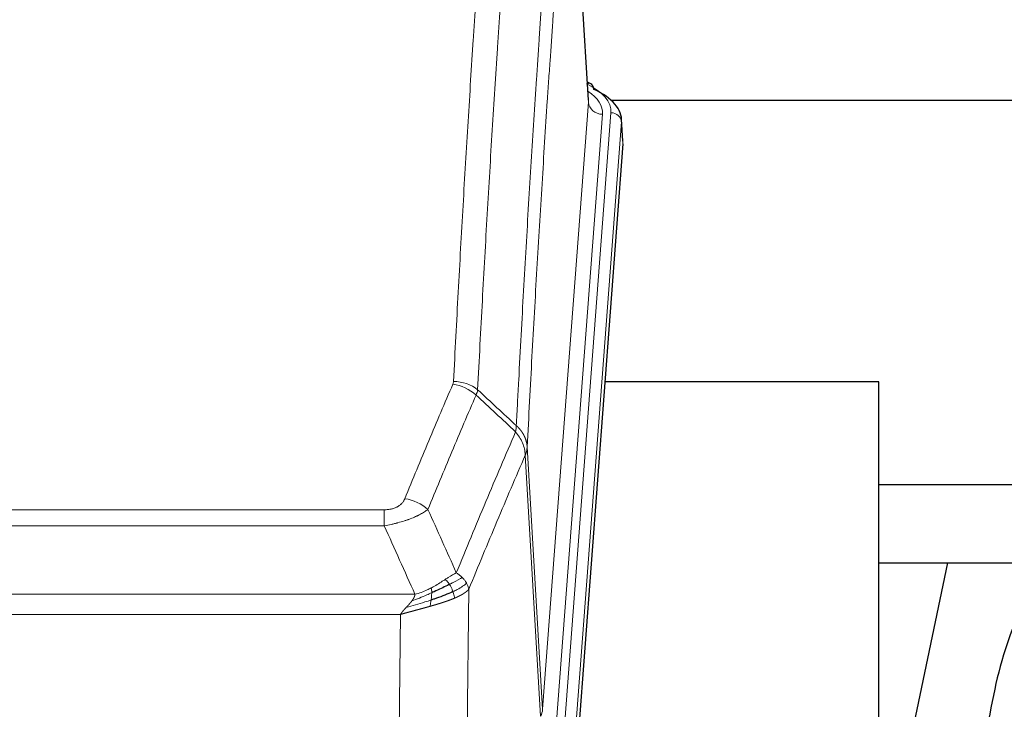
# Model space of a CAD drawing. Header units: inches. Extents: x 0 to 23760, y -13 to 16800.
# Tile 200 of 207: x 20202 to 20482, y 13847 to 14044. Entities that reach past the tile are written whole.
import ezdxf

# ---------------------------------------------------------------- set-up
doc = ezdxf.new("R2010")
doc.units = ezdxf.units.IN
doc.layers.add('254', color=7, linetype='Continuous', true_color=0xffffff)

msp = doc.modelspace()

# ---------------------------------------------------------------- linework, layer by layer
at = {"layer": '254', "color": 110, "linetype": 'Continuous', "lineweight": 13}
for p, q in [((20364.058, 14020.146), (20358.811, 14106.736)), ((20350.992, 13847.373), (20364.058, 14020.146)), ((20357.331, 13843.794), (20370.442, 14017.155)), ((20368.051, 14016.72), (20354.984, 13843.947)), ((20373.436, 14014.585), (20360.325, 13841.224)), ((20373.817, 14008.306), (20373.436, 14014.585)), ((20346.616, 13922.05), (20350.992, 13847.373)), ((20350.411, 13845.464), (20346.059, 13919.716)), ((20100.624, 13904.169), (20305.966, 13904.169)), ((20305.966, 13899.605), (20305.966, 13904.169)), ((20305.966, 13899.605), (20100.624, 13899.605)), ((20091.892, 13880.126), (20314.698, 13880.126)), ((20330.017, 13881.572), (20329.059, 13805.921)), ((20310.585, 13874.382), (20096.005, 13874.382)), ((20309.616, 13797.886), (20310.585, 13874.382))]:
    msp.add_line(p, q, dxfattribs=at)
at = {"layer": '254', "color": 2, "linetype": 'Continuous', "lineweight": 25}
for p, q in [((20364.063, 14020.722), (20358.812, 14107.359)), ((20364.695, 14025.429), (20363.751, 14025.865)), ((20370.487, 14020.707), (20510.295, 14020.707)), ((20373.823, 14009.089), (20373.442, 14015.371)), ((20373.817, 14008.306), (20360.699, 13834.852)), ((20446.635, 13940.541), (20368.692, 13940.541)), ((20446.635, 13751.74), (20446.635, 13940.541)), ((20510.295, 13911.237), (20446.634, 13911.237)), ((20446.587, 13889.054), (20518.325, 13889.054)), ((20466.181, 13889.052), (20446.635, 13796.304))]:
    msp.add_line(p, q, dxfattribs=at)
at = {"layer": '254', "color": 110, "linetype": 'Continuous', "lineweight": 13}
for centre, major_axis, ratio, start_param, end_param in [((20346.423, 14017.529), (24.034, 0.016), 0.461198, 6.2480186, 7.0671317), ((20363.437, 14022.705), (1.258, 2.724), 0.6272114, 6.2831797, 6.7581181), ((20344.031, 14017.094), (24.034, 0.016), 0.461198, 6.2480186, 6.8801307), ((20368.051, 14020.268), (3.989, -0.302), 0.8864705, 3.2608937, 4.7793301), ((20370.442, 14014.494), (2.991, -0.226), 0.8864705, 0.119301, 1.6377375), ((20325.474, 13931.629), (-9.188, 3.948), 0.8056434, 4.2999866, 5.045624), ((20325.662, 13932.421), (-9.987, 0.512), 0.8285973, 3.9974013, 4.7548106), ((20311.813, 13899.167), (9.245, -3.812), 0.7933159, 1.14397, 1.886928), ((20330.966, 13847.885), (-20.038, 0.241), 0.4621297, 2.903225, 3.1123764)]:
    msp.add_ellipse(centre, major_axis=major_axis, ratio=ratio, start_param=start_param, end_param=end_param, dxfattribs=at)
at = {"layer": '254', "color": 2, "linetype": 'Continuous', "lineweight": 25}
for centre, major_axis, ratio, start_param, end_param in [((20363.437, 14022.705), (1.258, 2.724), 0.6272114, 5.3993548, 6.2831797), ((20346.423, 14014.868), (27.03, 0.194), 0.4633579, 6.2451225, 7.0642357)]:
    msp.add_ellipse(centre, major_axis=major_axis, ratio=ratio, start_param=start_param, end_param=end_param, dxfattribs=at)
at = {"layer": '254', "color": 110, "linetype": 'Continuous', "lineweight": 13}
for points, knots in [([(20325.662, 13940.71), (20326.099, 13949.289), (20326.99, 13966.207), (20327.91, 13982.65), (20328.612, 13994.802), (20328.848, 13998.824), (20329.324, 14006.806), (20329.564, 14010.768), (20330.289, 14022.563), (20330.781, 14030.305), (20331.404, 14039.829), (20331.529, 14041.726), (20331.781, 14045.505), (20332.159, 14051.149), (20332.542, 14056.723), (20333.312, 14067.778), (20334.355, 14082.267), (20335.962, 14103.252), (20337.063, 14116.742), (20337.62, 14123.362)], [0, 0, 0, 0, 0.125, 0.25, 0.25, 0.3125, 0.3125, 0.375, 0.375, 0.5, 0.5, 0.53125, 0.53125, 0.5625, 0.625, 0.625, 0.75, 0.875, 1, 1, 1, 1]), ([(20344.504, 14120.772), (20343.945, 14114.16), (20342.843, 14100.685), (20341.234, 14079.725), (20340.19, 14065.252), (20339.418, 14054.211), (20339.035, 14048.643), (20338.656, 14043.005), (20338.405, 14039.231), (20338.279, 14037.336), (20337.655, 14027.823), (20337.163, 14020.09), (20336.437, 14008.309), (20336.197, 14004.352), (20335.72, 13996.379), (20335.484, 13992.362), (20334.781, 13980.224), (20333.859, 13963.801), (20332.968, 13946.902), (20332.529, 13938.334)], [0, 0, 0, 0, 0.125, 0.25, 0.375, 0.375, 0.4375, 0.46875, 0.46875, 0.5, 0.5, 0.625, 0.625, 0.6875, 0.6875, 0.75, 0.75, 0.875, 1, 1, 1, 1]), ([(20343.526, 13928.112), (20343.582, 13929.202), (20343.638, 13930.29), (20343.75, 13932.463), (20343.918, 13935.716), (20344.314, 13943.266), (20344.657, 13949.668), (20345.351, 13962.377), (20346.291, 13979.075), (20347.749, 14003.376), (20348.754, 14019.081), (20349.328, 14027.775), (20349.392, 14028.739), (20349.52, 14030.663), (20349.712, 14033.543), (20350.164, 14040.222), (20350.555, 14045.874), (20350.884, 14050.545), (20350.949, 14051.477), (20351.081, 14053.337), (20351.28, 14056.121), (20351.745, 14062.575), (20352.148, 14068.033), (20352.959, 14078.852), (20354.056, 14093.017), (20355.184, 14106.661), (20355.755, 14113.352)], [0, 0, 0, 0, 0.015625, 0.015625, 0.03125, 0.0625, 0.125, 0.125, 0.25, 0.375, 0.5, 0.5, 0.515625, 0.515625, 0.53125, 0.5625, 0.625, 0.625, 0.640625, 0.640625, 0.65625, 0.6875, 0.75, 0.75, 0.875, 1, 1, 1, 1]), ([(20358.811, 14106.736), (20358.241, 14100.063), (20357.116, 14086.457), (20356.022, 14072.333), (20355.213, 14061.545), (20354.811, 14056.102), (20354.347, 14049.667), (20354.15, 14046.891), (20354.018, 14045.036), (20353.952, 14044.107), (20353.625, 14039.45), (20353.234, 14033.814), (20352.784, 14027.155), (20352.592, 14024.284), (20352.465, 14022.365), (20352.401, 14021.404), (20351.828, 14012.736), (20350.827, 13997.079), (20349.373, 13972.853), (20347.966, 13947.885), (20347.06, 13930.744), (20346.616, 13922.05)], [0, 0, 0, 0, 0.125, 0.25, 0.25, 0.3125, 0.34375, 0.359375, 0.359375, 0.375, 0.375, 0.4375, 0.46875, 0.484375, 0.484375, 0.5, 0.5, 0.625, 0.75, 0.875, 1, 1, 1, 1]), ([(20311.813, 13907.323), (20312.947, 13910.084), (20314.082, 13912.835), (20316.355, 13918.312), (20317.492, 13921.04), (20320.908, 13929.188), (20323.189, 13934.574), (20325.474, 13939.915)], [0, 0, 0, 0, 0.25, 0.25, 0.5, 0.5, 1, 1, 1, 1]), ([(20325.662, 13940.71), (20325.655, 13940.576), (20325.636, 13940.443), (20325.574, 13940.178), (20325.53, 13940.046), (20325.474, 13939.915)], [0, 0, 0, 0, 0.5, 0.5, 1, 1, 1, 1]), ([(20332.071, 13936.828), (20329.782, 13931.492), (20327.498, 13926.11), (20324.079, 13917.97), (20322.94, 13915.245), (20320.665, 13909.772), (20319.528, 13907.024), (20318.393, 13904.265)], [0, 0, 0, 0, 0.5, 0.5, 0.75, 0.75, 1, 1, 1, 1]), ([(20343.526, 13928.112), (20343.505, 13927.848), (20343.49, 13927.561), (20343.432, 13926.971), (20343.389, 13926.668), (20343.314, 13926.374)], [0, 0, 0, 0, 0.5, 0.5, 1, 1, 1, 1]), ([(20343.526, 13928.112), (20343.539, 13928.1), (20343.564, 13928.077), (20343.602, 13928.043), (20343.64, 13928.008), (20343.678, 13927.973), (20343.717, 13927.937), (20343.755, 13927.9), (20343.794, 13927.864), (20343.832, 13927.826), (20343.871, 13927.789), (20343.91, 13927.75), (20343.949, 13927.712), (20343.988, 13927.673), (20344.027, 13927.633), (20344.066, 13927.593), (20344.105, 13927.552), (20344.144, 13927.511), (20344.183, 13927.47), (20344.222, 13927.428), (20344.262, 13927.385), (20344.301, 13927.342), (20344.34, 13927.298), (20344.379, 13927.254), (20344.418, 13927.21), (20344.458, 13927.165), (20344.497, 13927.119), (20344.536, 13927.073), (20344.575, 13927.026), (20344.614, 13926.979), (20344.653, 13926.932), (20344.692, 13926.883), (20344.731, 13926.835), (20344.769, 13926.785), (20344.808, 13926.735), (20344.846, 13926.685), (20344.885, 13926.634), (20344.923, 13926.583), (20344.961, 13926.531), (20344.999, 13926.478), (20345.037, 13926.425), (20345.075, 13926.372), (20345.112, 13926.318), (20345.149, 13926.263), (20345.186, 13926.208), (20345.223, 13926.152), (20345.26, 13926.095), (20345.296, 13926.039), (20345.333, 13925.981), (20345.369, 13925.923), (20345.404, 13925.864), (20345.44, 13925.805), (20345.475, 13925.746), (20345.51, 13925.685), (20345.544, 13925.624), (20345.579, 13925.563), (20345.613, 13925.501), (20345.646, 13925.439), (20345.68, 13925.376), (20345.715, 13925.307), (20345.752, 13925.235), (20345.79, 13925.157), (20345.828, 13925.079), (20345.864, 13925), (20345.9, 13924.922), (20345.935, 13924.843), (20345.97, 13924.764), (20346.003, 13924.684), (20346.035, 13924.605), (20346.067, 13924.525), (20346.098, 13924.445), (20346.128, 13924.364), (20346.157, 13924.284), (20346.186, 13924.203), (20346.213, 13924.122), (20346.24, 13924.041), (20346.265, 13923.959), (20346.29, 13923.878), (20346.314, 13923.796), (20346.337, 13923.714), (20346.36, 13923.632), (20346.381, 13923.55), (20346.402, 13923.467), (20346.421, 13923.385), (20346.44, 13923.302), (20346.458, 13923.219), (20346.475, 13923.136), (20346.491, 13923.053), (20346.507, 13922.97), (20346.521, 13922.887), (20346.534, 13922.803), (20346.547, 13922.72), (20346.559, 13922.636), (20346.57, 13922.553), (20346.579, 13922.469), (20346.588, 13922.385), (20346.597, 13922.302), (20346.604, 13922.218), (20346.61, 13922.134), (20346.614, 13922.078), (20346.616, 13922.05)], [0, 0, 0, 0, 0.0069372, 0.0139334, 0.0209887, 0.028103, 0.0352764, 0.0425088, 0.0498003, 0.0571509, 0.0645605, 0.0720292, 0.0795569, 0.0871437, 0.0947896, 0.1024945, 0.1102584, 0.1180815, 0.1259636, 0.1339048, 0.141905, 0.1499643, 0.1580827, 0.1662601, 0.1744966, 0.1827922, 0.1911468, 0.1995605, 0.2080333, 0.2165651, 0.225156, 0.233806, 0.2425151, 0.2512832, 0.2601104, 0.2689967, 0.277942, 0.2869465, 0.29601, 0.3051325, 0.3143142, 0.3235549, 0.3328547, 0.3422136, 0.3516315, 0.3611085, 0.3706446, 0.3802398, 0.3898941, 0.3996074, 0.4093798, 0.4192113, 0.4291019, 0.4390515, 0.4490602, 0.459128, 0.4692549, 0.4794409, 0.4896859, 0.4999901, 0.5124905, 0.524991, 0.5374914, 0.5499918, 0.5624922, 0.5749926, 0.587493, 0.5999934, 0.6124937, 0.6249941, 0.6374944, 0.6499948, 0.6624951, 0.6749954, 0.6874957, 0.699996, 0.7124963, 0.7249966, 0.7374968, 0.7499971, 0.7624973, 0.7749976, 0.7874978, 0.799998, 0.8124982, 0.8249984, 0.8374986, 0.8499988, 0.8624989, 0.8749991, 0.8874992, 0.8999993, 0.9124995, 0.9249996, 0.9374997, 0.9499998, 0.9624998, 0.9749999, 0.9875, 1, 1, 1, 1]), ([(20326.46, 13886.217), (20327.858, 13889.632), (20329.258, 13893.03), (20332.06, 13899.792), (20333.463, 13903.156), (20337.676, 13913.195), (20340.492, 13919.819), (20343.314, 13926.374)], [0, 0, 0, 0, 0.25, 0.25, 0.5, 0.5, 1, 1, 1, 1]), ([(20343.314, 13926.374), (20343.723, 13925.891), (20344.096, 13925.381), (20344.754, 13924.317), (20345.039, 13923.764), (20345.511, 13922.633), (20345.697, 13922.054), (20345.96, 13920.887), (20346.038, 13920.3), (20346.059, 13919.716)], [0, 0, 0, 0, 0.25, 0.25, 0.5, 0.5, 0.75, 0.75, 1, 1, 1, 1]), ([(20346.616, 13922.05), (20346.615, 13922.043), (20346.614, 13922.017), (20346.61, 13921.96), (20346.603, 13921.869), (20346.592, 13921.742), (20346.573, 13921.58), (20346.545, 13921.382), (20346.503, 13921.15), (20346.459, 13920.951), (20346.42, 13920.797), (20346.395, 13920.701), (20346.369, 13920.607), (20346.342, 13920.516), (20346.315, 13920.426), (20346.287, 13920.339), (20346.259, 13920.254), (20346.23, 13920.171), (20346.202, 13920.09), (20346.173, 13920.011), (20346.144, 13919.934), (20346.116, 13919.86), (20346.088, 13919.787), (20346.069, 13919.74), (20346.059, 13919.716)], [0, 0, 0, 0, 0.0092499, 0.0337179, 0.073404, 0.128308, 0.1984299, 0.2837694, 0.3843264, 0.5001005, 0.5424888, 0.5838484, 0.6241794, 0.6634821, 0.7017567, 0.7390032, 0.7752221, 0.8104134, 0.8445775, 0.8777146, 0.909825, 0.9409091, 0.9709673, 1, 1, 1, 1]), ([(20346.059, 13919.716), (20343.374, 13913.484), (20340.694, 13907.188), (20336.683, 13897.652), (20335.348, 13894.458), (20332.68, 13888.038), (20331.348, 13884.812), (20330.017, 13881.572)], [0, 0, 0, 0, 0.5, 0.5, 0.75, 0.75, 1, 1, 1, 1]), ([(20311.813, 13907.323), (20311.792, 13907.272), (20311.77, 13907.221), (20311.724, 13907.119), (20311.7, 13907.068), (20311.624, 13906.917), (20311.57, 13906.817), (20311.452, 13906.619), (20311.389, 13906.522), (20311.252, 13906.329), (20311.179, 13906.234), (20311.021, 13906.046), (20310.937, 13905.953), (20310.802, 13905.817), (20310.755, 13905.772), (20310.659, 13905.682), (20310.609, 13905.638), (20310.455, 13905.507), (20310.347, 13905.422), (20310.12, 13905.259), (20310, 13905.18), (20309.81, 13905.067), (20309.713, 13905.012), (20309.612, 13904.959), (20309.544, 13904.923), (20309.509, 13904.906), (20309.335, 13904.821), (20309.191, 13904.757), (20308.744, 13904.58), (20308.427, 13904.481), (20308.007, 13904.381), (20307.921, 13904.362), (20307.748, 13904.328), (20307.662, 13904.312), (20307.4, 13904.268), (20307.224, 13904.244), (20306.869, 13904.206), (20306.69, 13904.192), (20306.33, 13904.173), (20306.149, 13904.169), (20305.966, 13904.169)], [0, 0, 0, 0, 0.03125, 0.03125, 0.0625, 0.0625, 0.125, 0.125, 0.1875, 0.1875, 0.25, 0.25, 0.3125, 0.3125, 0.34375, 0.34375, 0.375, 0.375, 0.4375, 0.4375, 0.5, 0.5, 0.53125, 0.546875, 0.546875, 0.5625, 0.5625, 0.625, 0.625, 0.75, 0.75, 0.78125, 0.78125, 0.8125, 0.8125, 0.875, 0.875, 0.9375, 0.9375, 1, 1, 1, 1]), ([(20318.393, 13904.265), (20318.096, 13904.032), (20317.769, 13903.802), (20317.056, 13903.344), (20316.67, 13903.117), (20316.041, 13902.781), (20315.769, 13902.642), (20315.484, 13902.503), (20315.369, 13902.448), (20315.311, 13902.42), (20315.135, 13902.338), (20315.017, 13902.283), (20314.414, 13902.012), (20313.905, 13901.801), (20313.233, 13901.546), (20313.097, 13901.495), (20312.89, 13901.419), (20312.82, 13901.394), (20312.681, 13901.345), (20312.611, 13901.32), (20312.258, 13901.197), (20311.971, 13901.101), (20311.095, 13900.82), (20310.491, 13900.642), (20309.787, 13900.453), (20309.708, 13900.432), (20309.551, 13900.391), (20309.472, 13900.37), (20309.234, 13900.309), (20309.074, 13900.269), (20308.594, 13900.152), (20308.272, 13900.076), (20307.297, 13899.859), (20306.636, 13899.727), (20305.966, 13899.605)], [0, 0, 0, 0, 0.125, 0.125, 0.25, 0.25, 0.3125, 0.328125, 0.328125, 0.34375, 0.34375, 0.375, 0.375, 0.5, 0.5, 0.53125, 0.53125, 0.546875, 0.546875, 0.5625, 0.5625, 0.625, 0.625, 0.75, 0.75, 0.765625, 0.765625, 0.78125, 0.78125, 0.8125, 0.8125, 0.875, 0.875, 1, 1, 1, 1]), ([(20326.46, 13886.217), (20325.767, 13885.89), (20325.001, 13885.424), (20323.874, 13884.704), (20323.584, 13884.516), (20323.285, 13884.322)], [0, 0, 0, 0, 0.75, 0.75, 1, 1, 1, 1]), ([(20328.167, 13884.873), (20328.044, 13884.997), (20327.916, 13885.118), (20327.584, 13885.414), (20327.373, 13885.585), (20326.932, 13885.912), (20326.701, 13886.069), (20326.46, 13886.217)], [0, 0, 0, 0, 0.25, 0.25, 0.625, 0.625, 1, 1, 1, 1]), ([(20323.285, 13884.322), (20323.135, 13884.225), (20322.984, 13884.127), (20322.369, 13883.73), (20321.89, 13883.423), (20320.896, 13882.809), (20320.381, 13882.502), (20319.674, 13882.108), (20319.496, 13882.01), (20319.315, 13881.914)], [0, 0, 0, 0, 0.125, 0.125, 0.5, 0.5, 0.875, 0.875, 1, 1, 1, 1]), ([(20324.509, 13882.942), (20324.41, 13883.097), (20324.309, 13883.245), (20324.052, 13883.589), (20323.895, 13883.773), (20323.584, 13884.088), (20323.431, 13884.22), (20323.285, 13884.322)], [0, 0, 0, 0, 0.25, 0.25, 0.625, 0.625, 1, 1, 1, 1]), ([(20328.167, 13884.873), (20327.469, 13884.49), (20326.598, 13884.018), (20325.237, 13883.312), (20324.881, 13883.13), (20324.509, 13882.942)], [0, 0, 0, 0, 0.75, 0.75, 1, 1, 1, 1]), ([(20325.495, 13880.869), (20325.464, 13880.957), (20325.432, 13881.046), (20325.297, 13881.403), (20325.184, 13881.674), (20324.935, 13882.202), (20324.799, 13882.46), (20324.607, 13882.785), (20324.559, 13882.864), (20324.509, 13882.942)], [0, 0, 0, 0, 0.125, 0.125, 0.5, 0.5, 0.875, 0.875, 1, 1, 1, 1]), ([(20329.378, 13883.285), (20328.765, 13882.701), (20327.87, 13882.092), (20326.34, 13881.277), (20325.93, 13881.073), (20325.495, 13880.869)], [0, 0, 0, 0, 0.75, 0.75, 1, 1, 1, 1]), ([(20329.378, 13883.285), (20329.339, 13883.354), (20329.298, 13883.424), (20329.131, 13883.699), (20328.992, 13883.903), (20328.688, 13884.301), (20328.524, 13884.496), (20328.289, 13884.748), (20328.229, 13884.811), (20328.167, 13884.873)], [0, 0, 0, 0, 0.125, 0.125, 0.5, 0.5, 0.875, 0.875, 1, 1, 1, 1]), ([(20330.017, 13881.572), (20329.932, 13882.005), (20329.79, 13882.438), (20329.527, 13883.005), (20329.456, 13883.145), (20329.378, 13883.285)], [0, 0, 0, 0, 0.75, 0.75, 1, 1, 1, 1]), ([(20319.466, 13880.545), (20319.008, 13880.341), (20318.544, 13880.137), (20316.674, 13879.333), (20315.237, 13878.75), (20313.827, 13878.227)], [0, 0, 0, 0, 0.25, 0.25, 1, 1, 1, 1]), ([(20313.827, 13878.227), (20313.835, 13878.238), (20313.851, 13878.259), (20313.874, 13878.291), (20313.898, 13878.323), (20313.921, 13878.355), (20313.943, 13878.386), (20313.966, 13878.418), (20313.988, 13878.449), (20314.009, 13878.481), (20314.031, 13878.512), (20314.052, 13878.543), (20314.072, 13878.574), (20314.092, 13878.605), (20314.112, 13878.636), (20314.132, 13878.667), (20314.151, 13878.697), (20314.17, 13878.728), (20314.189, 13878.758), (20314.207, 13878.789), (20314.225, 13878.819), (20314.243, 13878.849), (20314.26, 13878.879), (20314.277, 13878.909), (20314.294, 13878.939), (20314.31, 13878.969), (20314.326, 13878.998), (20314.342, 13879.028), (20314.357, 13879.057), (20314.372, 13879.087), (20314.387, 13879.116), (20314.402, 13879.145), (20314.416, 13879.174), (20314.429, 13879.203), (20314.443, 13879.232), (20314.456, 13879.261), (20314.468, 13879.289), (20314.481, 13879.318), (20314.493, 13879.346), (20314.504, 13879.374), (20314.516, 13879.403), (20314.527, 13879.431), (20314.538, 13879.459), (20314.548, 13879.487), (20314.558, 13879.514), (20314.568, 13879.542), (20314.577, 13879.57), (20314.586, 13879.597), (20314.595, 13879.625), (20314.603, 13879.652), (20314.611, 13879.679), (20314.619, 13879.706), (20314.626, 13879.733), (20314.633, 13879.76), (20314.64, 13879.787), (20314.647, 13879.814), (20314.653, 13879.84), (20314.658, 13879.867), (20314.664, 13879.893), (20314.669, 13879.919), (20314.674, 13879.945), (20314.678, 13879.972), (20314.682, 13879.997), (20314.686, 13880.023), (20314.689, 13880.049), (20314.692, 13880.075), (20314.695, 13880.1), (20314.697, 13880.117), (20314.698, 13880.126)], [0, 0, 0, 0, 0.0185022, 0.0368847, 0.0551481, 0.073293, 0.0913199, 0.1092294, 0.1270222, 0.1446988, 0.1622598, 0.1797059, 0.1970378, 0.2142561, 0.2313614, 0.2483544, 0.265236, 0.2820066, 0.2986672, 0.3152184, 0.331661, 0.3479958, 0.3642235, 0.380345, 0.3963611, 0.4122725, 0.4280803, 0.4437851, 0.459388, 0.4748898, 0.4902915, 0.5055939, 0.5207981, 0.535905, 0.5509156, 0.565831, 0.5806521, 0.5953801, 0.6100159, 0.6245607, 0.6390157, 0.6533819, 0.6676604, 0.6818526, 0.6959596, 0.7099825, 0.7239227, 0.7377815, 0.75156, 0.7652597, 0.7788818, 0.7924277, 0.8058989, 0.8192966, 0.8326224, 0.8458776, 0.8590638, 0.8721825, 0.8852351, 0.8982233, 0.9111485, 0.9240124, 0.9368166, 0.9495628, 0.9622525, 0.9748874, 0.9874694, 1, 1, 1, 1]), ([(20319.315, 13881.914), (20318.955, 13881.723), (20318.588, 13881.537), (20317.094, 13880.834), (20315.918, 13880.392), (20314.698, 13880.126)], [0, 0, 0, 0, 0.25, 0.25, 1, 1, 1, 1]), ([(20319.297, 13878.485), (20319.309, 13878.572), (20319.321, 13878.659), (20319.365, 13879.012), (20319.394, 13879.281), (20319.438, 13879.807), (20319.453, 13880.064), (20319.463, 13880.388), (20319.465, 13880.467), (20319.466, 13880.545)], [0, 0, 0, 0, 0.125, 0.125, 0.5, 0.5, 0.875, 0.875, 1, 1, 1, 1]), ([(20319.466, 13880.545), (20319.467, 13880.7), (20319.466, 13880.848), (20319.452, 13881.191), (20319.436, 13881.375), (20319.388, 13881.687), (20319.356, 13881.817), (20319.315, 13881.914)], [0, 0, 0, 0, 0.25, 0.25, 0.625, 0.625, 1, 1, 1, 1]), ([(20325.985, 13879.023), (20325.914, 13879.384), (20325.814, 13879.843), (20325.613, 13880.518), (20325.557, 13880.692), (20325.495, 13880.869)], [0, 0, 0, 0, 0.75, 0.75, 1, 1, 1, 1]), ([(20330.017, 13881.572), (20330.011, 13881.564), (20329.999, 13881.55), (20329.981, 13881.529), (20329.963, 13881.507), (20329.944, 13881.486), (20329.926, 13881.465), (20329.907, 13881.443), (20329.888, 13881.422), (20329.869, 13881.401), (20329.85, 13881.381), (20329.83, 13881.36), (20329.81, 13881.339), (20329.791, 13881.318), (20329.771, 13881.298), (20329.751, 13881.277), (20329.73, 13881.257), (20329.71, 13881.237), (20329.69, 13881.217), (20329.669, 13881.196), (20329.648, 13881.176), (20329.627, 13881.156), (20329.606, 13881.137), (20329.585, 13881.117), (20329.563, 13881.097), (20329.542, 13881.078), (20329.52, 13881.058), (20329.499, 13881.039), (20329.477, 13881.019), (20329.455, 13881), (20329.433, 13880.981), (20329.411, 13880.962), (20329.388, 13880.943), (20329.366, 13880.924), (20329.343, 13880.905), (20329.321, 13880.886), (20329.298, 13880.868), (20329.275, 13880.849), (20329.252, 13880.831), (20329.229, 13880.812), (20329.206, 13880.794), (20329.183, 13880.776), (20329.159, 13880.758), (20329.136, 13880.74), (20329.113, 13880.722), (20329.089, 13880.704), (20329.065, 13880.686), (20329.042, 13880.668), (20329.018, 13880.651), (20328.994, 13880.633), (20328.97, 13880.616), (20328.946, 13880.598), (20328.922, 13880.581), (20328.898, 13880.564), (20328.874, 13880.547), (20328.849, 13880.53), (20328.825, 13880.513), (20328.801, 13880.496), (20328.776, 13880.479), (20328.752, 13880.462), (20328.727, 13880.446), (20328.703, 13880.429), (20328.678, 13880.413), (20328.654, 13880.396), (20328.629, 13880.38), (20328.604, 13880.364), (20328.579, 13880.347), (20328.555, 13880.331), (20328.53, 13880.315), (20328.505, 13880.3), (20328.48, 13880.284), (20328.455, 13880.268), (20328.43, 13880.252), (20328.405, 13880.237), (20328.38, 13880.221), (20328.355, 13880.206), (20328.33, 13880.191), (20328.305, 13880.175), (20328.28, 13880.16), (20328.255, 13880.145), (20328.23, 13880.13), (20328.205, 13880.115), (20328.18, 13880.1), (20328.155, 13880.086), (20328.13, 13880.071), (20328.105, 13880.056), (20328.08, 13880.042), (20328.055, 13880.027), (20328.03, 13880.013), (20328.004, 13879.999), (20327.979, 13879.985), (20327.954, 13879.97), (20327.929, 13879.956), (20327.904, 13879.942), (20327.879, 13879.928), (20327.854, 13879.915), (20327.829, 13879.901), (20327.804, 13879.887), (20327.78, 13879.874), (20327.755, 13879.86), (20327.73, 13879.847), (20327.705, 13879.833), (20327.68, 13879.82), (20327.655, 13879.807), (20327.631, 13879.794), (20327.606, 13879.781), (20327.581, 13879.768), (20327.557, 13879.755), (20327.532, 13879.742), (20327.507, 13879.729), (20327.483, 13879.717), (20327.458, 13879.704), (20327.434, 13879.692), (20327.409, 13879.679), (20327.385, 13879.667), (20327.361, 13879.654), (20327.337, 13879.642), (20327.312, 13879.63), (20327.288, 13879.618), (20327.264, 13879.606), (20327.24, 13879.594), (20327.216, 13879.582), (20327.192, 13879.571), (20327.168, 13879.559), (20327.145, 13879.547), (20327.121, 13879.536), (20327.097, 13879.524), (20327.074, 13879.513), (20327.05, 13879.501), (20327.027, 13879.49), (20327.003, 13879.479), (20326.98, 13879.468), (20326.957, 13879.457), (20326.933, 13879.446), (20326.91, 13879.435), (20326.887, 13879.424), (20326.864, 13879.413), (20326.841, 13879.403), (20326.819, 13879.392), (20326.796, 13879.381), (20326.773, 13879.371), (20326.751, 13879.361), (20326.728, 13879.35), (20326.706, 13879.34), (20326.684, 13879.33), (20326.661, 13879.32), (20326.639, 13879.31), (20326.617, 13879.3), (20326.595, 13879.29), (20326.574, 13879.28), (20326.552, 13879.27), (20326.53, 13879.26), (20326.509, 13879.251), (20326.487, 13879.241), (20326.466, 13879.232), (20326.444, 13879.222), (20326.423, 13879.213), (20326.402, 13879.203), (20326.381, 13879.194), (20326.36, 13879.185), (20326.34, 13879.176), (20326.319, 13879.167), (20326.299, 13879.158), (20326.278, 13879.149), (20326.258, 13879.14), (20326.238, 13879.131), (20326.217, 13879.123), (20326.197, 13879.114), (20326.178, 13879.105), (20326.158, 13879.097), (20326.138, 13879.088), (20326.119, 13879.08), (20326.099, 13879.072), (20326.08, 13879.064), (20326.061, 13879.055), (20326.042, 13879.047), (20326.023, 13879.039), (20326.004, 13879.031), (20325.991, 13879.026), (20325.985, 13879.023)], [0, 0, 0, 0, 0.0080212, 0.0160154, 0.0239827, 0.0319231, 0.0398365, 0.0477229, 0.0555824, 0.0634149, 0.0712205, 0.0789992, 0.0867509, 0.0944756, 0.1021734, 0.1098443, 0.1174881, 0.1251051, 0.1326951, 0.1402581, 0.1477942, 0.1553034, 0.1627856, 0.1702408, 0.1776691, 0.1850704, 0.1924448, 0.1997923, 0.2071128, 0.2144063, 0.2216729, 0.2289126, 0.2361253, 0.243311, 0.2504698, 0.2576016, 0.2647065, 0.2717845, 0.2788355, 0.2858595, 0.2928566, 0.2998268, 0.30677, 0.3136862, 0.3205755, 0.3274379, 0.3342733, 0.3410817, 0.3478632, 0.3546178, 0.3613454, 0.3680461, 0.3747198, 0.3813665, 0.3879863, 0.3945792, 0.4011451, 0.4076841, 0.4141961, 0.4206811, 0.4271393, 0.4335704, 0.4399746, 0.4463519, 0.4527022, 0.4590256, 0.465322, 0.4715915, 0.477834, 0.4840496, 0.4902382, 0.4963999, 0.5025346, 0.5086424, 0.5147232, 0.5207771, 0.526804, 0.532804, 0.5387771, 0.5447232, 0.5506423, 0.5565345, 0.5623997, 0.568238, 0.5740494, 0.5798338, 0.5855912, 0.5913217, 0.5970253, 0.6027019, 0.6083515, 0.6139742, 0.61957, 0.6251388, 0.6306807, 0.6361956, 0.6416836, 0.6471446, 0.6525787, 0.6579858, 0.663366, 0.6687192, 0.6740455, 0.6793448, 0.6846172, 0.6898627, 0.6950812, 0.7002727, 0.7054373, 0.710575, 0.7156857, 0.7207694, 0.7258262, 0.7308561, 0.735859, 0.740835, 0.745784, 0.7507061, 0.7556012, 0.7604694, 0.7653107, 0.7701249, 0.7749123, 0.7796727, 0.7844061, 0.7891127, 0.7937922, 0.7984448, 0.8030705, 0.8076692, 0.812241, 0.8167858, 0.8213037, 0.8257947, 0.8302587, 0.8346957, 0.8391058, 0.843489, 0.8478452, 0.8521745, 0.8564768, 0.8607522, 0.8650006, 0.8692221, 0.8734166, 0.8775842, 0.8817249, 0.8858386, 0.8899254, 0.8939852, 0.8980181, 0.902024, 0.906003, 0.909955, 0.9138802, 0.9177783, 0.9216495, 0.9254938, 0.9293111, 0.9331015, 0.936865, 0.9406015, 0.944311, 0.9479937, 0.9516493, 0.9552781, 0.9588799, 0.9624547, 0.9660026, 0.9695236, 0.9730176, 0.9764847, 0.9799249, 0.9833381, 0.9867243, 0.9900837, 0.993416, 0.9967215, 1, 1, 1, 1]), ([(20319.297, 13878.485), (20318.719, 13878.294), (20318.131, 13878.106), (20315.758, 13877.364), (20313.928, 13876.834), (20312.156, 13876.33)], [0, 0, 0, 0, 0.25, 0.25, 1, 1, 1, 1]), ([(20312.156, 13876.33), (20312.17, 13876.345), (20312.198, 13876.376), (20312.239, 13876.421), (20312.28, 13876.464), (20312.319, 13876.507), (20312.358, 13876.549), (20312.395, 13876.589), (20312.432, 13876.628), (20312.467, 13876.666), (20312.501, 13876.703), (20312.534, 13876.739), (20312.566, 13876.774), (20312.597, 13876.808), (20312.627, 13876.84), (20312.656, 13876.871), (20312.684, 13876.901), (20312.711, 13876.931), (20312.737, 13876.958), (20312.762, 13876.985), (20312.785, 13877.011), (20312.808, 13877.035), (20312.829, 13877.059), (20312.85, 13877.081), (20312.869, 13877.102), (20312.888, 13877.122), (20312.905, 13877.14), (20312.921, 13877.158), (20312.937, 13877.175), (20312.951, 13877.19), (20312.964, 13877.204), (20312.976, 13877.217), (20312.987, 13877.229), (20312.997, 13877.24), (20313.006, 13877.25), (20313.014, 13877.258), (20313.021, 13877.266), (20313.026, 13877.272), (20313.031, 13877.277), (20313.044, 13877.291), (20313.064, 13877.314), (20313.093, 13877.346), (20313.122, 13877.378), (20313.15, 13877.41), (20313.178, 13877.442), (20313.206, 13877.473), (20313.233, 13877.504), (20313.26, 13877.535), (20313.287, 13877.566), (20313.313, 13877.596), (20313.339, 13877.626), (20313.365, 13877.656), (20313.39, 13877.686), (20313.415, 13877.715), (20313.44, 13877.744), (20313.464, 13877.773), (20313.488, 13877.802), (20313.512, 13877.83), (20313.535, 13877.858), (20313.558, 13877.886), (20313.581, 13877.914), (20313.603, 13877.941), (20313.625, 13877.968), (20313.647, 13877.995), (20313.668, 13878.022), (20313.689, 13878.049), (20313.71, 13878.075), (20313.73, 13878.101), (20313.75, 13878.127), (20313.77, 13878.152), (20313.789, 13878.177), (20313.808, 13878.202), (20313.821, 13878.219), (20313.827, 13878.227)], [0, 0, 0, 0, 0.0247661, 0.0489206, 0.0724636, 0.0953949, 0.1177147, 0.1394229, 0.1605195, 0.1810045, 0.2008779, 0.2201398, 0.23879, 0.2568287, 0.2742558, 0.2910713, 0.3072753, 0.3228676, 0.3378484, 0.3522176, 0.3659752, 0.3791212, 0.3916556, 0.4035785, 0.4148897, 0.4255894, 0.4356775, 0.445154, 0.454019, 0.4622723, 0.4699141, 0.4769443, 0.4833629, 0.48917, 0.4943654, 0.4989493, 0.5029216, 0.5062824, 0.5090316, 0.5111692, 0.5284651, 0.5456049, 0.5625886, 0.5794163, 0.5960881, 0.612604, 0.6289642, 0.6451687, 0.6612176, 0.6771111, 0.6928491, 0.7084319, 0.7238594, 0.7391318, 0.7542492, 0.7692118, 0.7840195, 0.7986726, 0.8131712, 0.8275153, 0.8417051, 0.8557408, 0.8696224, 0.8833501, 0.8969241, 0.9103445, 0.9236114, 0.936725, 0.9496856, 0.9624932, 0.975148, 0.9876502, 1, 1, 1, 1]), ([(20325.985, 13879.023), (20325.97, 13879.017), (20325.941, 13879.005), (20325.897, 13878.986), (20325.853, 13878.968), (20325.808, 13878.949), (20325.764, 13878.931), (20325.719, 13878.912), (20325.674, 13878.894), (20325.629, 13878.875), (20325.584, 13878.857), (20325.539, 13878.839), (20325.494, 13878.821), (20325.449, 13878.803), (20325.404, 13878.784), (20325.358, 13878.766), (20325.313, 13878.748), (20325.267, 13878.73), (20325.221, 13878.712), (20325.176, 13878.694), (20325.13, 13878.676), (20325.084, 13878.659), (20325.038, 13878.641), (20324.992, 13878.623), (20324.945, 13878.605), (20324.899, 13878.587), (20324.853, 13878.57), (20324.806, 13878.552), (20324.76, 13878.535), (20324.713, 13878.517), (20324.666, 13878.5), (20324.62, 13878.482), (20324.573, 13878.465), (20324.526, 13878.447), (20324.479, 13878.43), (20324.432, 13878.413), (20324.385, 13878.395), (20324.337, 13878.378), (20324.29, 13878.361), (20324.243, 13878.344), (20324.195, 13878.327), (20324.148, 13878.309), (20324.1, 13878.292), (20324.053, 13878.275), (20324.005, 13878.258), (20323.958, 13878.241), (20323.91, 13878.225), (20323.862, 13878.208), (20323.814, 13878.191), (20323.766, 13878.174), (20323.718, 13878.157), (20323.67, 13878.141), (20323.622, 13878.124), (20323.574, 13878.107), (20323.526, 13878.091), (20323.478, 13878.074), (20323.429, 13878.058), (20323.381, 13878.041), (20323.333, 13878.025), (20323.284, 13878.008), (20323.236, 13877.992), (20323.188, 13877.975), (20323.139, 13877.959), (20323.091, 13877.943), (20323.042, 13877.927), (20322.993, 13877.91), (20322.945, 13877.894), (20322.896, 13877.878), (20322.847, 13877.862), (20322.799, 13877.846), (20322.75, 13877.83), (20322.701, 13877.814), (20322.652, 13877.798), (20322.603, 13877.782), (20322.555, 13877.766), (20322.506, 13877.75), (20322.457, 13877.734), (20322.408, 13877.719), (20322.359, 13877.703), (20322.31, 13877.687), (20322.261, 13877.671), (20322.212, 13877.656), (20322.163, 13877.64), (20322.114, 13877.625), (20322.065, 13877.609), (20322.016, 13877.594), (20321.967, 13877.578), (20321.917, 13877.563), (20321.868, 13877.547), (20321.819, 13877.532), (20321.77, 13877.516), (20321.721, 13877.501), (20321.672, 13877.486), (20321.623, 13877.471), (20321.573, 13877.455), (20321.524, 13877.44), (20321.475, 13877.425), (20321.426, 13877.41), (20321.377, 13877.395), (20321.328, 13877.38), (20321.278, 13877.365), (20321.229, 13877.35), (20321.18, 13877.335), (20321.131, 13877.32), (20321.082, 13877.305), (20321.032, 13877.29), (20320.983, 13877.275), (20320.934, 13877.26), (20320.885, 13877.246), (20320.836, 13877.231), (20320.787, 13877.216), (20320.738, 13877.201), (20320.688, 13877.187), (20320.639, 13877.172), (20320.59, 13877.158), (20320.541, 13877.143), (20320.492, 13877.128), (20320.443, 13877.114), (20320.394, 13877.099), (20320.345, 13877.085), (20320.296, 13877.071), (20320.247, 13877.056), (20320.198, 13877.042), (20320.149, 13877.027), (20320.1, 13877.013), (20320.051, 13876.999), (20320.002, 13876.985), (20319.954, 13876.97), (20319.905, 13876.956), (20319.856, 13876.942), (20319.807, 13876.928), (20319.758, 13876.914), (20319.71, 13876.9), (20319.661, 13876.886), (20319.612, 13876.872), (20319.564, 13876.858), (20319.515, 13876.844), (20319.466, 13876.83), (20319.418, 13876.816), (20319.369, 13876.802), (20319.321, 13876.788), (20319.272, 13876.774), (20319.224, 13876.76), (20319.176, 13876.746), (20319.127, 13876.733), (20319.079, 13876.719), (20319.031, 13876.705), (20318.998, 13876.696), (20318.982, 13876.692)], [0, 0, 0, 0, 0.0076941, 0.0153765, 0.0230472, 0.0307061, 0.0383534, 0.045989, 0.0536129, 0.061225, 0.0688255, 0.0764143, 0.0839914, 0.0915567, 0.0991104, 0.1066524, 0.1141827, 0.1217013, 0.1292082, 0.1367034, 0.1441869, 0.1516588, 0.1591189, 0.1665674, 0.1740041, 0.1814292, 0.1888426, 0.1962444, 0.2036344, 0.2110128, 0.2183794, 0.2257344, 0.2330778, 0.2404094, 0.2477294, 0.2550377, 0.2623343, 0.2696193, 0.2768926, 0.2841542, 0.2914041, 0.2986424, 0.305869, 0.313084, 0.3202872, 0.3274789, 0.3346588, 0.3418271, 0.3489838, 0.3561287, 0.3632621, 0.3703837, 0.3774937, 0.3845921, 0.3916788, 0.3987539, 0.4058173, 0.412869, 0.4199092, 0.4269376, 0.4339544, 0.4409596, 0.4479532, 0.454935, 0.4619053, 0.4688639, 0.4758109, 0.4827462, 0.4896699, 0.496582, 0.5034825, 0.5103713, 0.5172485, 0.524114, 0.5309679, 0.5378102, 0.5446409, 0.55146, 0.5582674, 0.5650632, 0.5718474, 0.57862, 0.5853809, 0.5921303, 0.598868, 0.6055941, 0.6123087, 0.6190116, 0.6257029, 0.6323825, 0.6390506, 0.6457071, 0.652352, 0.6589853, 0.665607, 0.672217, 0.6788155, 0.6854024, 0.6919777, 0.6985414, 0.7050935, 0.7116341, 0.718163, 0.7246804, 0.7311862, 0.7376804, 0.744163, 0.750634, 0.7570935, 0.7635413, 0.7699776, 0.7764024, 0.7828155, 0.7892171, 0.7956072, 0.8019856, 0.8083525, 0.8147079, 0.8210516, 0.8273839, 0.8337045, 0.8400136, 0.8463112, 0.8525972, 0.8588716, 0.8651345, 0.8713859, 0.8776257, 0.8838539, 0.8900706, 0.8962758, 0.9024695, 0.9086516, 0.9148221, 0.9209812, 0.9271287, 0.9332646, 0.9393891, 0.945502, 0.9516034, 0.9576933, 0.9637717, 0.9698385, 0.9758938, 0.9819376, 0.9879699, 0.9939907, 1, 1, 1, 1]), ([(20318.982, 13876.692), (20319.016, 13876.863), (20319.055, 13877.059), (20319.137, 13877.491), (20319.18, 13877.726), (20319.247, 13878.139), (20319.273, 13878.31), (20319.297, 13878.485)], [0, 0, 0, 0, 0.375, 0.375, 0.75, 0.75, 1, 1, 1, 1]), ([(20318.982, 13876.692), (20318.961, 13876.685), (20318.917, 13876.673), (20318.852, 13876.655), (20318.787, 13876.636), (20318.722, 13876.618), (20318.657, 13876.6), (20318.592, 13876.581), (20318.527, 13876.563), (20318.462, 13876.545), (20318.397, 13876.527), (20318.332, 13876.508), (20318.266, 13876.49), (20318.201, 13876.472), (20318.136, 13876.454), (20318.071, 13876.435), (20318.006, 13876.417), (20317.94, 13876.399), (20317.875, 13876.381), (20317.81, 13876.363), (20317.745, 13876.345), (20317.68, 13876.327), (20317.614, 13876.309), (20317.549, 13876.291), (20317.484, 13876.273), (20317.419, 13876.255), (20317.353, 13876.237), (20317.288, 13876.219), (20317.223, 13876.201), (20317.158, 13876.183), (20317.092, 13876.165), (20317.027, 13876.147), (20316.962, 13876.129), (20316.897, 13876.112), (20316.832, 13876.094), (20316.766, 13876.076), (20316.701, 13876.058), (20316.636, 13876.04), (20316.571, 13876.023), (20316.506, 13876.005), (20316.441, 13875.987), (20316.376, 13875.969), (20316.311, 13875.952), (20316.246, 13875.934), (20316.181, 13875.916), (20316.116, 13875.899), (20316.051, 13875.881), (20315.986, 13875.863), (20315.921, 13875.846), (20315.856, 13875.828), (20315.791, 13875.811), (20315.726, 13875.793), (20315.661, 13875.775), (20315.597, 13875.758), (20315.532, 13875.74), (20315.467, 13875.723), (20315.402, 13875.705), (20315.338, 13875.688), (20315.273, 13875.67), (20315.209, 13875.653), (20315.144, 13875.635), (20315.079, 13875.618), (20315.015, 13875.6), (20314.951, 13875.583), (20314.886, 13875.566), (20314.822, 13875.548), (20314.758, 13875.531), (20314.693, 13875.513), (20314.629, 13875.496), (20314.565, 13875.479), (20314.501, 13875.461), (20314.437, 13875.444), (20314.373, 13875.427), (20314.309, 13875.409), (20314.245, 13875.392), (20314.181, 13875.375), (20314.117, 13875.357), (20314.053, 13875.34), (20313.989, 13875.323), (20313.926, 13875.306), (20313.862, 13875.288), (20313.798, 13875.271), (20313.735, 13875.254), (20313.671, 13875.237), (20313.608, 13875.219), (20313.545, 13875.202), (20313.481, 13875.185), (20313.418, 13875.168), (20313.355, 13875.151), (20313.292, 13875.133), (20313.229, 13875.116), (20313.166, 13875.099), (20313.103, 13875.082), (20313.04, 13875.065), (20312.977, 13875.048), (20312.914, 13875.03), (20312.852, 13875.013), (20312.789, 13874.996), (20312.727, 13874.979), (20312.664, 13874.962), (20312.602, 13874.945), (20312.539, 13874.928), (20312.477, 13874.911), (20312.415, 13874.893), (20312.353, 13874.876), (20312.291, 13874.859), (20312.229, 13874.842), (20312.167, 13874.825), (20312.105, 13874.808), (20312.043, 13874.791), (20311.981, 13874.774), (20311.92, 13874.757), (20311.858, 13874.74), (20311.797, 13874.723), (20311.735, 13874.706), (20311.674, 13874.689), (20311.613, 13874.671), (20311.552, 13874.654), (20311.491, 13874.637), (20311.43, 13874.62), (20311.369, 13874.603), (20311.308, 13874.586), (20311.247, 13874.569), (20311.187, 13874.552), (20311.126, 13874.535), (20311.066, 13874.518), (20311.005, 13874.501), (20310.945, 13874.484), (20310.885, 13874.467), (20310.824, 13874.45), (20310.764, 13874.433), (20310.704, 13874.416), (20310.645, 13874.399), (20310.605, 13874.387), (20310.585, 13874.382)], [0, 0, 0, 0, 0.0081592, 0.0163092, 0.0244501, 0.0325819, 0.0407045, 0.0488181, 0.0569225, 0.0650178, 0.0731041, 0.0811812, 0.0892493, 0.0973083, 0.1053581, 0.113399, 0.1214307, 0.1294534, 0.137467, 0.1454716, 0.1534671, 0.1614536, 0.169431, 0.1773994, 0.1853588, 0.1933091, 0.2012504, 0.2091827, 0.217106, 0.2250203, 0.2329256, 0.2408219, 0.2487092, 0.2565875, 0.2644568, 0.2723172, 0.2801686, 0.288011, 0.2958444, 0.303669, 0.3114845, 0.3192911, 0.3270888, 0.3348775, 0.3426574, 0.3504282, 0.3581902, 0.3659433, 0.3736874, 0.3814227, 0.389149, 0.3968665, 0.4045751, 0.4122748, 0.4199656, 0.4276476, 0.4353206, 0.4429849, 0.4506403, 0.4582868, 0.4659245, 0.4735534, 0.4811734, 0.4887846, 0.496387, 0.5039805, 0.5115653, 0.5191413, 0.5267084, 0.5342668, 0.5418164, 0.5493572, 0.5568893, 0.5644125, 0.5719271, 0.5794328, 0.5869298, 0.5944181, 0.6018976, 0.6093684, 0.6168305, 0.6242839, 0.6317285, 0.6391644, 0.6465917, 0.6540102, 0.6614201, 0.6688212, 0.6762137, 0.6835975, 0.6909727, 0.6983392, 0.705697, 0.7130462, 0.7203868, 0.7277187, 0.735042, 0.7423567, 0.7496628, 0.7569603, 0.7642491, 0.7715294, 0.7788011, 0.7860642, 0.7933187, 0.8005646, 0.807802, 0.8150309, 0.8222512, 0.8294629, 0.8366661, 0.8438608, 0.851047, 0.8582246, 0.8653938, 0.8725544, 0.8797065, 0.8868502, 0.8939854, 0.9011121, 0.9082303, 0.9153401, 0.9224414, 0.9295343, 0.9366187, 0.9436947, 0.9507623, 0.9578214, 0.9648722, 0.9719145, 0.9789485, 0.985974, 0.9929912, 1, 1, 1, 1]), ([(20310.585, 13874.382), (20310.59, 13874.39), (20310.601, 13874.408), (20310.617, 13874.433), (20310.634, 13874.46), (20310.651, 13874.486), (20310.668, 13874.513), (20310.686, 13874.54), (20310.704, 13874.567), (20310.723, 13874.595), (20310.742, 13874.623), (20310.761, 13874.651), (20310.781, 13874.68), (20310.801, 13874.708), (20310.822, 13874.737), (20310.843, 13874.767), (20310.864, 13874.796), (20310.886, 13874.826), (20310.908, 13874.856), (20310.931, 13874.886), (20310.954, 13874.917), (20310.977, 13874.948), (20311.001, 13874.979), (20311.025, 13875.011), (20311.049, 13875.043), (20311.074, 13875.075), (20311.1, 13875.107), (20311.125, 13875.14), (20311.151, 13875.173), (20311.178, 13875.206), (20311.205, 13875.239), (20311.232, 13875.273), (20311.26, 13875.307), (20311.288, 13875.341), (20311.316, 13875.376), (20311.345, 13875.411), (20311.374, 13875.446), (20311.404, 13875.481), (20311.434, 13875.517), (20311.464, 13875.553), (20311.495, 13875.589), (20311.526, 13875.626), (20311.558, 13875.662), (20311.59, 13875.699), (20311.622, 13875.737), (20311.655, 13875.774), (20311.688, 13875.812), (20311.722, 13875.85), (20311.756, 13875.889), (20311.79, 13875.928), (20311.825, 13875.967), (20311.86, 13876.006), (20311.896, 13876.046), (20311.932, 13876.085), (20311.968, 13876.125), (20312.005, 13876.166), (20312.042, 13876.206), (20312.079, 13876.247), (20312.117, 13876.289), (20312.143, 13876.316), (20312.156, 13876.33)], [0, 0, 0, 0, 0.0121901, 0.0245516, 0.0370849, 0.0497905, 0.0626689, 0.0757204, 0.0889455, 0.1023447, 0.1159182, 0.1296666, 0.14359, 0.1576889, 0.1719636, 0.1864145, 0.2010418, 0.2158458, 0.2308268, 0.2459852, 0.261321, 0.2768347, 0.2925265, 0.3083966, 0.3244452, 0.3406727, 0.357079, 0.3736646, 0.3904296, 0.4073742, 0.4244986, 0.4418029, 0.4592875, 0.4769523, 0.4947976, 0.5128236, 0.5310305, 0.5494183, 0.5679872, 0.5867374, 0.605669, 0.6247822, 0.644077, 0.6635537, 0.6832123, 0.7030529, 0.7230758, 0.7432809, 0.7636685, 0.7842385, 0.8049912, 0.8259267, 0.8470449, 0.8683461, 0.8898303, 0.9114976, 0.9333482, 0.955382, 0.9775993, 1, 1, 1, 1])]:
    msp.add_open_spline(points, degree=3, knots=knots, dxfattribs=at)
for points in [[(20332.529, 13938.334), (20332.489, 13938.09), (20332.372, 13937.596), (20332.183, 13937.087), (20332.071, 13936.828)], [(20343.314, 13926.374), (20339.567, 13929.86), (20335.819, 13933.345), (20332.071, 13936.828)], [(20332.529, 13938.334), (20336.196, 13934.928), (20339.861, 13931.52), (20343.526, 13928.112)], [(20318.393, 13904.265), (20321.097, 13898.255), (20323.786, 13892.239), (20326.46, 13886.217)], [(20314.698, 13880.126), (20311.805, 13886.626), (20308.894, 13893.119), (20305.966, 13899.605)]]:
    msp.add_open_spline(points, degree=3, dxfattribs=at)
at = {"layer": '254', "color": 2, "linetype": 'Continuous', "lineweight": 25}
for points, knots in [([(20494.692, 13889.068), (20493.95, 13888.035), (20488.466, 13880.011), (20483.084, 13867.319), (20479.204, 13852.361), (20476.782, 13838.478), (20474.775, 13823.249), (20472.804, 13804.746), (20471.172, 13786.463), (20469.885, 13770.095), (20469.083, 13760.955), (20468.787, 13757.437)], [0, 0, 0, 0, 0.0222318, 0.1727672, 0.2873868, 0.4185998, 0.5679441, 0.6959303, 0.8383189, 0.9387461, 1, 1, 1, 1]), ([(20324.509, 13882.942), (20324.323, 13882.848), (20324.134, 13882.753), (20323.362, 13882.369), (20322.752, 13882.071), (20321.483, 13881.466), (20320.823, 13881.159), (20319.922, 13880.749), (20319.695, 13880.647), (20319.466, 13880.545)], [0, 0, 0, 0, 0.125, 0.125, 0.5, 0.5, 0.875, 0.875, 1, 1, 1, 1]), ([(20325.495, 13880.869), (20325.277, 13880.767), (20325.054, 13880.665), (20324.136, 13880.259), (20323.394, 13879.956), (20321.83, 13879.358), (20321.006, 13879.062), (20319.872, 13878.676), (20319.586, 13878.58), (20319.297, 13878.485)], [0, 0, 0, 0, 0.125, 0.125, 0.5, 0.5, 0.875, 0.875, 1, 1, 1, 1])]:
    msp.add_open_spline(points, degree=3, knots=knots, dxfattribs=at)

doc.saveas('drawing.dxf')
